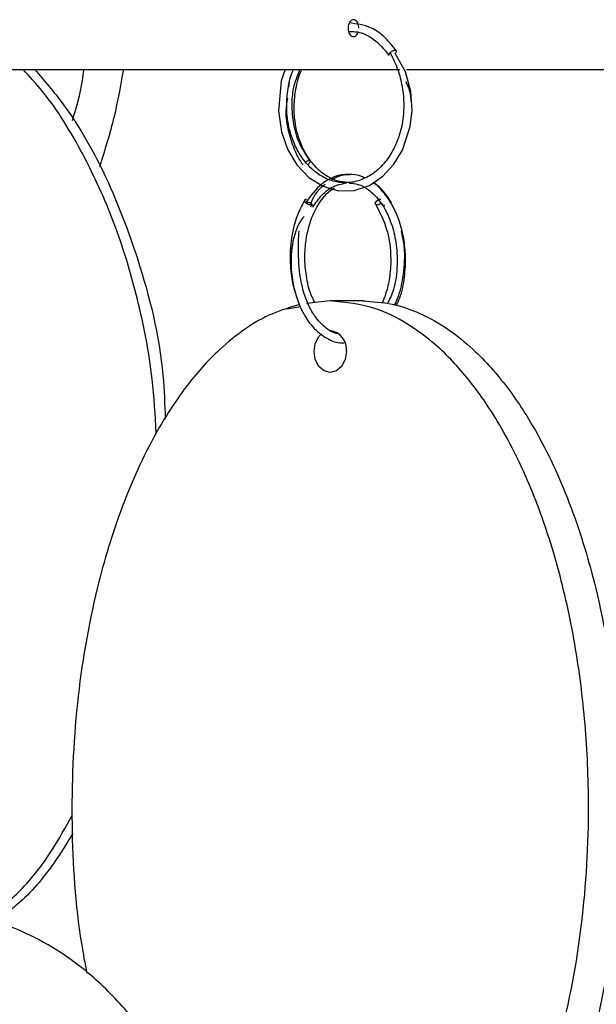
# Model space of a CAD drawing. Header units: millimetres. Extents: x 331 to 1634, y 417 to 1709.
# Tile 51 of 142: x 684 to 719, y 901 to 959. Entities that reach past the tile are written whole.
import ezdxf

# ---------------------------------------------------------------- set-up
doc = ezdxf.new("R2010")
doc.units = ezdxf.units.MM

msp = doc.modelspace()

# ---------------------------------------------------------------- linework, layer by layer
at = {"color": 7, "linetype": 'Continuous', "lineweight": 25}
for p, q in [((683.504, 956.164), (707.046, 956.164)), ((707.439, 956.164), (726.602, 956.164)), ((701.754, 948.016), (701.823, 948.162)), ((705.795, 948.408), (706.11, 948.017)), ((706.106, 948.088), (706.12, 948.115)), ((702.909, 942.45), (701.511, 942.296)), ((704.837, 942.45), (702.909, 942.45)), ((704.837, 942.45), (704.975, 942.45)), ((700.346, 941.978), (701.15, 942.118))]:
    msp.add_line(p, q, dxfattribs=at)
at = {"color": 1, "linetype": 'Continuous', "lineweight": 25}
msp.add_line((706.12, 948.115), (706.134, 948.143), dxfattribs=at)
at = {"color": 7, "linetype": 'Continuous', "lineweight": 25, "flags": 128}
for points in [[(700.236, 956.164), (700.007, 955.486), (699.842, 953.716), (700.024, 952.471), (700.385, 951.443), (700.932, 950.518), (701.646, 949.763), (702.482, 949.238), (703.394, 948.977), (704.327, 948.994), (705.231, 949.291), (706.039, 949.833), (706.687, 950.542), (707.188, 951.381), (707.649, 952.778), (707.762, 953.746), (707.698, 954.855), (707.382, 956.023), (706.759, 957.117), (706.759, 957.117)], [(701.595, 950.519), (701.603, 950.526), (701.667, 950.594), (701.707, 950.661), (701.717, 950.718), (701.695, 950.755), (701.644, 950.768), (701.573, 950.753), (701.493, 950.714), (701.456, 950.689)], [(701.821, 948.16), (701.801, 948.146), (701.736, 948.132), (701.653, 948.144), (701.566, 948.181), (701.487, 948.238), (701.429, 948.305), (701.4, 948.373), (701.405, 948.431), (701.443, 948.471), (701.509, 948.485), (701.509, 948.485)], [(705.922, 948.233), (705.856, 948.185), (705.77, 948.146), (705.689, 948.132), (705.625, 948.144), (705.588, 948.181), (705.583, 948.238), (705.613, 948.305), (705.67, 948.373), (705.748, 948.431), (705.835, 948.471), (705.916, 948.485)], [(703.866, 939.45), (703.793, 938.971), (703.586, 938.566), (703.275, 938.295), (702.909, 938.2), (702.542, 938.295), (702.232, 938.566), (702.024, 938.971), (701.951, 939.45), (702.024, 939.928), (702.232, 940.334), (702.393, 940.503)]]:
    msp.add_lwpolyline(points, dxfattribs=at)
at = {"color": 7, "linetype": 'Continuous', "lineweight": 25}
msp.add_arc((702.74, 939.579), 1.133, 353.45913, 81.44831, dxfattribs=at)
for points, knots in [([(704.611, 958.609), (704.608, 958.666), (704.601, 958.778), (704.545, 958.928), (704.464, 959.041), (704.362, 959.107), (704.252, 959.116), (704.147, 959.067), (704.057, 958.968), (703.994, 958.828), (703.964, 958.663), (703.971, 958.492), (704.014, 958.335), (704.088, 958.208), (704.185, 958.127), (704.294, 958.1), (704.403, 958.13), (704.495, 958.216), (704.553, 958.302), (704.567, 958.36), (704.569, 958.366)], [0, 0, 0, 0, 0.058454, 0.116909, 0.175363, 0.233818, 0.292273, 0.350727, 0.409181, 0.467636, 0.52609, 0.584545, 0.642999, 0.701454, 0.759908, 0.818363, 0.876817, 0.935272, 0.993726, 1, 1, 1, 1]), ([(706.82, 957.281), (706.586, 957.576), (706.142, 958.135), (705.193, 958.773), (704.47, 958.865), (704.038, 958.919)], [0, 0, 0, 0, 0.311269, 0.589419, 1, 1, 1, 1]), ([(704.041, 958.418), (704.203, 958.414), (704.697, 958.404), (705.564, 958), (706.109, 957.352), (706.408, 956.999)], [0, 0, 0, 0, 0.181608, 0.552906, 1, 1, 1, 1]), ([(706.469, 957.162), (706.63, 956.832), (706.934, 956.213), (707.241, 954.972), (707.317, 953.674), (707.088, 952.421), (706.708, 951.453), (706.187, 950.648), (705.534, 950.014), (704.785, 949.596), (703.988, 949.414), (703.177, 949.483), (702.405, 949.791), (701.726, 950.313), (701.167, 950.992), (700.681, 951.905), (700.389, 952.932), (700.298, 954.037), (700.398, 955.057), (700.553, 955.814), (700.74, 956.144), (700.751, 956.164)], [0, 0, 0, 0, 0.059205, 0.110975, 0.193779, 0.251838, 0.303233, 0.355812, 0.409187, 0.462521, 0.515796, 0.56906, 0.622358, 0.674658, 0.723859, 0.771718, 0.840622, 0.885589, 0.937473, 0.996241, 1, 1, 1, 1]), ([(706.399, 957.041), (706.403, 957.056), (706.41, 957.088), (706.438, 957.131), (706.464, 957.155), (706.47, 957.162)], [0, 0, 0, 0, 0.412954, 0.848234, 1, 1, 1, 1]), ([(706.756, 957.307), (706.77, 957.306), (706.802, 957.302), (706.828, 957.277), (706.833, 957.238), (706.817, 957.191), (706.788, 957.146), (706.761, 957.12), (706.752, 957.112)], [0, 0, 0, 0, 0.165222, 0.374207, 0.539417, 0.721607, 0.913646, 1, 1, 1, 1]), ([(692.588, 934.616), (692.528, 935.683), (692.377, 938.353), (691.554, 942.553), (690.201, 947.042), (688.307, 951.179), (686.469, 954.227), (685.086, 955.736), (684.695, 956.164)], [0, 0, 0, 0, 0.136579, 0.34157, 0.545744, 0.735533, 0.925079, 1, 1, 1, 1]), ([(685.376, 956.164), (685.95, 955.499), (687.631, 953.553), (689.73, 949.772), (691.784, 944.389), (692.98, 939.545), (693.097, 936.317), (693.128, 935.45)], [0, 0, 0, 0, 0.117704, 0.344531, 0.571723, 0.885032, 1, 1, 1, 1]), ([(687.626, 953.143), (687.854, 953.917), (688.142, 954.894), (688.278, 955.946), (688.307, 956.164)], [0, 0, 0, 0, 0.793101, 1, 1, 1, 1]), ([(690.641, 956.164), (690.474, 955.22), (690.121, 953.224), (689.535, 951.373), (689.226, 950.398)], [0, 0, 0, 0, 0.472927, 1, 1, 1, 1]), ([(700.727, 956.164), (700.628, 955.946), (700.48, 955.618), (700.451, 955.246), (700.441, 955.122)], [0, 0, 0, 0, 0.665186, 1, 1, 1, 1]), ([(701.705, 950.746), (701.482, 951.085), (701.053, 951.736), (700.718, 952.903), (700.625, 954.009), (700.704, 955.138), (700.969, 955.798), (701.116, 956.164)], [0, 0, 0, 0, 0.225185, 0.431911, 0.620067, 0.789497, 1, 1, 1, 1]), ([(704.151, 949.466), (703.928, 949.471), (703.444, 949.483), (702.733, 949.794), (702.077, 950.31), (701.541, 950.989), (701.079, 951.901), (700.811, 952.928), (700.743, 954.033), (700.866, 955.053), (701.038, 955.811), (701.235, 956.143), (701.247, 956.164)], [0, 0, 0, 0, 0.095731, 0.2075184, 0.3172167, 0.4204162, 0.5208001, 0.6653162, 0.7596198, 0.8684254, 0.9916594, 1, 1, 1, 1]), ([(707.735, 954.208), (707.715, 954.435), (707.675, 954.867), (707.487, 955.243), (707.397, 955.422)], [0, 0, 0, 0, 0.5239, 1, 1, 1, 1]), ([(700.366, 954.461), (700.327, 954.214), (700.225, 953.551), (700.396, 952.501), (700.754, 951.432), (701.074, 950.762), (701.305, 950.51), (701.309, 950.505)], [0, 0, 0, 0, 0.173383, 0.46673, 0.727233, 0.994448, 1, 1, 1, 1]), ([(704.959, 949.715), (704.913, 949.742), (704.675, 949.881), (704.141, 949.969), (703.326, 949.919), (702.323, 949.44), (701.758, 948.681), (701.451, 948.268)], [0, 0, 0, 0, 0.0383674, 0.1996525, 0.4142537, 0.6816552, 1, 1, 1, 1]), ([(704.101, 949.929), (703.884, 949.922), (703.498, 949.912), (703.141, 949.697), (702.984, 949.603)], [0, 0, 0, 0, 0.559823, 1, 1, 1, 1]), ([(702.614, 949.358), (702.402, 949.189), (702.052, 948.911), (701.836, 948.423), (701.751, 948.231)], [0, 0, 0, 0, 0.606786, 1, 1, 1, 1]), ([(701.88, 948.011), (702.057, 948.266), (702.385, 948.741), (703.063, 949.279), (703.571, 949.38), (703.874, 949.441)], [0, 0, 0, 0, 0.318134, 0.592077, 1, 1, 1, 1]), ([(704.038, 949.428), (704.213, 949.415), (704.606, 949.387), (705.212, 949.051), (705.757, 948.518), (706.212, 947.822), (706.573, 946.995), (706.846, 945.887), (706.915, 944.538), (706.76, 943.225), (706.436, 942.553), (706.306, 942.284)], [0, 0, 0, 0, 0.085358, 0.191915, 0.308869, 0.390732, 0.490557, 0.608339, 0.744027, 0.897523, 1, 1, 1, 1]), ([(706.822, 942.172), (706.895, 942.32), (707.142, 942.815), (707.335, 943.827), (707.404, 945.031), (707.267, 946.393), (706.862, 947.73), (706.19, 948.77), (705.719, 949.296), (705.468, 949.433), (705.453, 949.441)], [0, 0, 0, 0, 0.066093, 0.221545, 0.362824, 0.489962, 0.701151, 0.86318, 0.992114, 1, 1, 1, 1]), ([(706.545, 948.262), (706.353, 948.565), (706.042, 949.057), (705.638, 949.348), (705.482, 949.46)], [0, 0, 0, 0, 0.616102, 1, 1, 1, 1]), ([(702.004, 942.35), (701.927, 942.495), (701.68, 942.958), (701.474, 943.901), (701.38, 945.013), (701.471, 946.273), (701.808, 947.501), (702.367, 948.449), (702.82, 948.951), (703.081, 949.094), (703.154, 949.134)], [0, 0, 0, 0, 0.067604, 0.216252, 0.351563, 0.473405, 0.675565, 0.829967, 0.952237, 1, 1, 1, 1]), ([(701.422, 948.455), (701.275, 948.19), (700.994, 947.682), (700.652, 946.585), (700.482, 945.291), (700.585, 943.99), (700.724, 943.218), (700.844, 942.912), (700.853, 942.889)], [0, 0, 0, 0, 0.1753358, 0.3352089, 0.6079272, 0.8238366, 0.9866248, 1, 1, 1, 1]), ([(701.547, 948.307), (701.566, 948.306), (701.608, 948.302), (701.679, 948.277), (701.749, 948.238), (701.81, 948.191), (701.859, 948.136), (701.887, 948.082), (701.893, 948.038), (701.882, 948.018), (701.877, 948.009)], [0, 0, 0, 0, 0.116058, 0.262858, 0.378908, 0.506885, 0.64178, 0.776676, 0.904653, 1, 1, 1, 1]), ([(705.605, 948.157), (705.85, 947.689), (706.299, 946.835), (706.522, 945.343), (706.488, 944.123), (706.306, 943.12), (706.1, 942.582), (705.999, 942.319)], [0, 0, 0, 0, 0.28012, 0.511116, 0.699451, 0.852969, 1, 1, 1, 1]), ([(701.359, 947.448), (701.346, 947.436), (701.231, 947.323), (701.041, 947.019), (700.711, 946.23), (700.533, 945.071), (700.633, 943.785), (700.859, 942.763), (701.238, 941.788), (701.845, 940.849), (702.674, 940.199), (703.377, 939.914), (703.757, 939.975), (703.839, 939.989)], [0, 0, 0, 0, 0.005912, 0.053822, 0.09904, 0.255177, 0.376455, 0.465159, 0.562443, 0.697927, 0.835369, 0.964105, 1, 1, 1, 1]), ([(703.402, 940.508), (703.382, 940.508), (703.097, 940.515), (702.602, 940.856), (702.04, 941.439), (701.619, 942.167), (701.281, 943.05), (701.036, 944.364), (701.007, 945.622), (701.049, 946.4), (701.06, 946.61)], [0, 0, 0, 0, 0.012664, 0.175435, 0.318307, 0.423428, 0.544164, 0.701665, 0.919359, 1, 1, 1, 1]), ([(706.726, 942.203), (706.787, 942.331), (707.022, 942.818), (707.222, 943.685), (707.339, 944.773), (707.33, 945.726), (707.192, 946.32), (707.133, 946.578)], [0, 0, 0, 0, 0.101531, 0.388686, 0.582787, 0.818861, 1, 1, 1, 1]), ([(702.909, 882.45), (703.491, 882.488), (704.655, 882.566), (706.359, 883.16), (707.977, 884.077), (709.749, 885.506), (711.562, 887.56), (713.564, 890.682), (715.362, 894.664), (716.993, 900.061), (718.063, 906.378), (718.33, 912.72), (718.006, 918.279), (717.326, 923.007), (716.246, 927.489), (714.777, 931.646), (713.068, 935.073), (711.176, 937.824), (709.354, 939.769), (707.479, 941.151), (705.392, 942.201), (703.824, 942.358), (702.909, 942.45)], [0, 0, 0, 0, 0.028732, 0.057477, 0.086562, 0.11567, 0.160081, 0.204563, 0.269285, 0.33411, 0.423508, 0.512972, 0.573515, 0.634229, 0.694701, 0.750912, 0.807051, 0.84879, 0.89047, 0.922717, 0.954932, 1, 1, 1, 1]), ([(704.837, 942.45), (705.419, 942.411), (706.583, 942.333), (708.287, 941.739), (709.905, 940.822), (711.677, 939.393), (713.491, 937.339), (715.492, 934.217), (717.291, 930.235), (718.921, 924.838), (719.991, 918.521), (720.258, 912.18), (719.935, 906.62), (719.254, 901.892), (718.175, 897.41), (716.706, 893.254), (714.997, 889.826), (713.104, 887.076), (711.282, 885.13), (709.408, 883.748), (707.321, 882.699), (705.752, 882.541), (704.837, 882.45)], [0, 0, 0, 0, 0.028732, 0.057477, 0.086562, 0.11567, 0.160081, 0.204563, 0.269285, 0.33411, 0.423508, 0.512972, 0.573515, 0.634229, 0.694701, 0.750912, 0.807051, 0.84879, 0.89047, 0.922717, 0.954932, 1, 1, 1, 1]), ([(701.107, 942.232), (700.559, 942.074), (699.442, 941.752), (697.846, 940.821), (696.083, 939.408), (694.263, 937.351), (692.271, 934.248), (690.463, 930.255), (688.838, 924.891), (687.755, 918.551), (687.471, 911.454), (687.821, 906.073), (688.359, 903.19), (688.468, 902.604)], [0, 0, 0, 0, 0.046429, 0.094776, 0.144162, 0.217767, 0.293455, 0.400753, 0.511017, 0.659087, 0.811396, 0.961681, 1, 1, 1, 1]), ([(683.806, 906.856), (683.926, 906.96), (684.923, 907.822), (686.261, 909.536), (687.224, 911.274), (687.622, 911.992)], [0, 0, 0, 0, 0.074849, 0.618102, 1, 1, 1, 1]), ([(687.639, 910.89), (687.275, 910.298), (686.337, 908.775), (685.063, 907.258), (684.09, 906.467), (683.959, 906.36)], [0, 0, 0, 0, 0.354702, 0.9132, 1, 1, 1, 1]), ([(681.358, 846.221), (681.548, 846.235), (682.45, 846.303), (684.026, 846.802), (686.013, 847.702), (688.186, 849.136), (690.411, 851.188), (692.866, 854.31), (695.072, 858.292), (697.072, 863.689), (698.384, 870.007), (698.712, 876.348), (698.316, 881.907), (697.481, 886.635), (696.157, 891.117), (694.354, 895.274), (692.258, 898.701), (689.937, 901.451), (687.702, 903.4), (685.4, 904.771), (683.244, 905.695), (681.745, 905.835), (681.046, 905.9)], [0, 0, 0, 0, 0.007982, 0.037861, 0.068096, 0.098353, 0.144518, 0.190758, 0.258036, 0.325422, 0.418351, 0.511349, 0.574284, 0.637396, 0.700256, 0.758688, 0.817044, 0.860432, 0.903758, 0.937279, 0.970767, 1, 1, 1, 1])]:
    msp.add_open_spline(points, degree=3, knots=knots, dxfattribs=at)
at = {"color": 1, "linetype": 'Continuous', "lineweight": 25}
msp.add_open_spline([(706.47, 957.162), (706.482, 957.174), (706.51, 957.203), (706.567, 957.243), (706.635, 957.28), (706.702, 957.304), (706.739, 957.306), (706.756, 957.307)], degree=3, knots=[0, 0, 0, 0, 0.1477306, 0.3629095, 0.5580343, 0.804861, 1, 1, 1, 1], dxfattribs=at)

doc.saveas('drawing.dxf')
